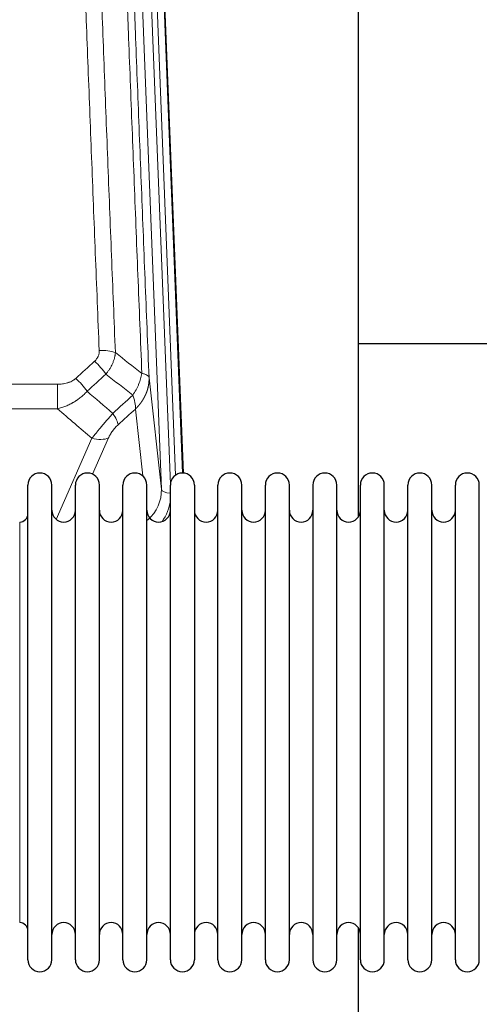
# Model space of a CAD drawing. Header units: inches. Extents: x 0 to 23760, y -13 to 16800.
# Tile 43 of 247: x 3828 to 4023, y 7235 to 7654. Entities that reach past the tile are written whole.
import ezdxf

# ---------------------------------------------------------------- set-up
doc = ezdxf.new("R2010")
doc.units = ezdxf.units.IN
doc.layers.add('1', color=7, linetype='Continuous', true_color=0xffffff)

msp = doc.modelspace()

# ---------------------------------------------------------------- linework, layer by layer
at = {"layer": '1', "color": 110, "linetype": 'Continuous', "lineweight": 13}
for p, q in [((3887.868, 7454.146), (3874.802, 7786.04)), ((3891.714, 7456.233), (3878.794, 7784.414)), ((3893.919, 7460.129), (3881.141, 7784.706)), ((3884.135, 7783.486), (3896.83, 7461.022)), ((3882.62, 7501.553), (3887.868, 7454.146)), ((3610.518, 7498.752), (3843.691, 7498.752)), ((3843.691, 7498.752), (3843.691, 7488.321)), ((3843.691, 7488.321), (3610.518, 7488.321)), ((3879.953, 7459.767), (3876.805, 7488.201)), ((3843.161, 7441.282), (3858.317, 7475.801)), ((3865.379, 7475.951), (3858.604, 7460.52)), ((3827.604, 7430.549), (3827.604, 7440.17)), ((3827.604, 7269.87), (3827.604, 7430.549))]:
    msp.add_line(p, q, dxfattribs=at)
at = {"layer": '1', "color": 2, "linetype": 'Continuous', "lineweight": 25}
for p, q in [((3884.509, 7780.228), (3897.076, 7461.016)), ((3971.764, 7442.556), (3971.764, 7667.939)), ((4043.795, 7515.89), (3971.83, 7515.89)), ((3831.104, 7444.519), (3831.104, 7455.92)), ((3841.304, 7444.519), (3841.304, 7455.92)), ((3851.304, 7444.519), (3851.304, 7455.92)), ((3861.504, 7444.519), (3861.504, 7455.92)), ((3871.504, 7444.519), (3871.504, 7455.92)), ((3881.704, 7444.519), (3881.704, 7455.92)), ((3891.704, 7444.519), (3891.704, 7455.92)), ((3901.904, 7455.92), (3901.904, 7444.519)), ((3911.904, 7444.519), (3911.904, 7455.92)), ((3922.104, 7444.519), (3922.104, 7455.92)), ((3932.104, 7254.12), (3932.104, 7455.92)), ((3942.304, 7254.12), (3942.304, 7455.92)), ((3952.304, 7455.92), (3952.304, 7254.12)), ((3962.504, 7254.12), (3962.504, 7455.92)), ((3972.504, 7254.12), (3972.504, 7455.92)), ((3982.704, 7254.12), (3982.704, 7455.92)), ((3992.704, 7254.12), (3992.704, 7455.92)), ((4002.904, 7254.12), (4002.904, 7455.92)), ((4012.904, 7254.12), (4012.904, 7455.92)), ((4023.104, 7254.12), (4023.104, 7455.92)), ((3831.104, 7254.12), (3831.104, 7444.519)), ((3841.304, 7254.12), (3841.304, 7444.519)), ((3851.304, 7254.12), (3851.304, 7444.519)), ((3861.504, 7254.12), (3861.504, 7444.519)), ((3871.504, 7254.12), (3871.504, 7444.519)), ((3881.704, 7254.12), (3881.704, 7444.519)), ((3891.704, 7254.12), (3891.704, 7444.519)), ((3901.904, 7444.519), (3901.904, 7254.12)), ((3911.904, 7254.12), (3911.904, 7444.519)), ((3922.104, 7254.12), (3922.104, 7444.519)), ((3971.764, 7230.666), (3971.764, 7267.493))]:
    msp.add_line(p, q, dxfattribs=at)
for centre, radius, start, end in [((3836.204, 7455.92), 5.1, 0, 180), ((3856.404, 7455.92), 5.1, 0, 180), ((3876.604, 7455.92), 5.1, 0, 180), ((3896.804, 7455.92), 5.1, 0, 180), ((3917.004, 7455.92), 5.1, 0, 180), ((3937.204, 7455.92), 5.1, 0, 180), ((3957.404, 7455.92), 5.1, 0, 180), ((3977.604, 7455.92), 5.1, 0, 180), ((3997.804, 7455.92), 5.1, 0, 180), ((4018.004, 7455.92), 5.1, 0, 180), ((3827.604, 7443.67), 3.5, 270, 0), ((3846.304, 7445.17), 5, 180, 0), ((3866.504, 7445.17), 5, 180, 0), ((3886.704, 7445.17), 5, 180, 0), ((3906.904, 7445.17), 5, 180, 0), ((3927.104, 7445.17), 5, 180, 0), ((3947.304, 7445.17), 5, 180, 0), ((3967.504, 7445.17), 5, 180, 0), ((3987.704, 7445.17), 5, 180, 0), ((4007.904, 7445.17), 5, 180, 0), ((3827.604, 7266.37), 3.5, 0, 90), ((3846.304, 7264.87), 5, 0, 180), ((3866.504, 7264.87), 5, 0, 180), ((3886.704, 7264.87), 5, 0, 180), ((3906.904, 7264.87), 5, 0, 180), ((3927.104, 7264.87), 5, 0, 180), ((3947.304, 7264.87), 5, 0, 180), ((3967.504, 7264.87), 5, 0, 180), ((3987.704, 7264.87), 5, 0, 180), ((4007.904, 7264.87), 5, 0, 180), ((3836.204, 7254.12), 5.1, 180, 0), ((3856.404, 7254.12), 5.1, 180, 0), ((3876.604, 7254.12), 5.1, 180, 0), ((3896.804, 7254.12), 5.1, 180, 0), ((3917.004, 7254.12), 5.1, 180, 0), ((3937.204, 7254.12), 5.1, 180, 0), ((3957.404, 7254.12), 5.1, 180, 0), ((3977.604, 7254.12), 5.1, 180, 0), ((3997.804, 7254.12), 5.1, 180, 0), ((4018.004, 7254.12), 5.1, 180, 0)]:
    msp.add_arc(centre, radius, start, end, dxfattribs=at)
at = {"layer": '1', "color": 110, "linetype": 'Continuous', "lineweight": 13}
for centre, major_axis, ratio, start_param, end_param in [((3861.43, 7508.844), (9.992, 0.404), 0.431453, 0.7935197, 1.5533391), ((3859.458, 7504.25), (-6.729, 7.397), 0.3051216, 4.2889758, 5.0360109), ((3851.449, 7496.958), (-6.736, 7.391), 0.3030979, 4.2875497, 5.03344), ((3862.405, 7487.571), (-6.719, 7.407), 0.3029797, 3.5431496, 4.2886573), ((3858.317, 7481.973), (9.156, -4.02), 0.5833249, 4.9631119, 5.806783), ((3867.841, 7453.648), (20.033, -0.591), 0.8872905, 5.5253333, 6.3444464), ((3891.86, 7454.367), (-3.997, -0.157), 0.4614673, 0.0341943, 1.5136497), ((3867.841, 7451.801), (24.034, -0.11), 0.8859493, 5.722211, 6.1681029)]:
    msp.add_ellipse(centre, major_axis=major_axis, ratio=ratio, start_param=start_param, end_param=end_param, dxfattribs=at)
for points, knots in [([(3861.43, 7513.161), (3860.872, 7526.992), (3859.772, 7554.522), (3858.164, 7595.426), (3857.122, 7622.434), (3856.351, 7642.592), (3855.969, 7652.647), (3855.59, 7662.665), (3855.339, 7669.336), (3855.214, 7672.667), (3854.59, 7689.302), (3854.099, 7702.539), (3853.374, 7722.288), (3853.134, 7728.853), (3852.658, 7741.943), (3852.422, 7748.47), (3851.72, 7767.993), (3850.799, 7793.873), (3849.909, 7819.451), (3849.471, 7832.164)], [0, 0, 0, 0, 0.125, 0.25, 0.375, 0.375, 0.4375, 0.46875, 0.46875, 0.5, 0.5, 0.625, 0.625, 0.6875, 0.6875, 0.75, 0.75, 0.875, 1, 1, 1, 1]), ([(3856.339, 7830.798), (3856.777, 7818.101), (3857.669, 7792.555), (3858.591, 7766.708), (3859.294, 7747.21), (3859.53, 7740.692), (3860.006, 7727.618), (3860.246, 7721.062), (3860.973, 7701.338), (3861.465, 7688.117), (3862.089, 7671.503), (3862.214, 7668.176), (3862.466, 7661.514), (3862.845, 7651.509), (3863.228, 7641.467), (3863.999, 7621.334), (3865.043, 7594.36), (3866.653, 7553.508), (3867.755, 7526.013), (3868.313, 7512.2)], [0, 0, 0, 0, 0.125, 0.25, 0.25, 0.3125, 0.3125, 0.375, 0.375, 0.5, 0.5, 0.53125, 0.53125, 0.5625, 0.625, 0.625, 0.75, 0.875, 1, 1, 1, 1]), ([(3879.565, 7503.333), (3878.993, 7517.386), (3877.866, 7545.357), (3876.221, 7586.908), (3875.154, 7614.34), (3874.366, 7634.812), (3873.975, 7645.023), (3873.523, 7656.892), (3873.331, 7661.969), (3873.203, 7665.352), (3873.139, 7667.042), (3872.82, 7675.487), (3872.44, 7685.595), (3872.002, 7697.338), (3871.816, 7702.361), (3871.692, 7705.707), (3871.63, 7707.379), (3871.074, 7722.415), (3870.101, 7748.99), (3868.69, 7788.383), (3867.782, 7814.333), (3867.336, 7827.229)], [0, 0, 0, 0, 0.125, 0.25, 0.375, 0.375, 0.4375, 0.46875, 0.484375, 0.484375, 0.5, 0.5, 0.5625, 0.59375, 0.609375, 0.609375, 0.625, 0.625, 0.75, 0.875, 1, 1, 1, 1]), ([(3870.425, 7824.221), (3870.87, 7811.373), (3871.776, 7785.522), (3873.183, 7746.279), (3874.153, 7719.805), (3874.707, 7704.826), (3874.769, 7703.16), (3874.893, 7699.827), (3875.079, 7694.823), (3875.515, 7683.124), (3875.894, 7673.055), (3876.212, 7664.642), (3876.276, 7662.958), (3876.403, 7659.588), (3876.595, 7654.53), (3877.046, 7642.706), (3877.436, 7632.534), (3878.222, 7612.139), (3879.285, 7584.811), (3880.926, 7543.417), (3882.05, 7515.552), (3882.62, 7501.553)], [0, 0, 0, 0, 0.125, 0.25, 0.375, 0.375, 0.390625, 0.390625, 0.40625, 0.4375, 0.5, 0.5, 0.515625, 0.515625, 0.53125, 0.5625, 0.625, 0.625, 0.75, 0.875, 1, 1, 1, 1]), ([(3861.43, 7513.161), (3861.438, 7512.948), (3861.436, 7512.734), (3861.419, 7512.468), (3861.415, 7512.415), (3861.405, 7512.309), (3861.399, 7512.255), (3861.38, 7512.096), (3861.365, 7511.991), (3861.31, 7511.677), (3861.261, 7511.471), (3861.141, 7511.064), (3861.069, 7510.863), (3860.942, 7510.567), (3860.897, 7510.469), (3860.825, 7510.323), (3860.8, 7510.274), (3860.749, 7510.178), (3860.723, 7510.13), (3860.588, 7509.893), (3860.47, 7509.71), (3860.214, 7509.357), (3860.076, 7509.187), (3859.781, 7508.859), (3859.624, 7508.701), (3859.458, 7508.549)], [0, 0, 0, 0, 0.125, 0.125, 0.15625, 0.15625, 0.1875, 0.1875, 0.25, 0.25, 0.375, 0.375, 0.5, 0.5, 0.5625, 0.5625, 0.59375, 0.59375, 0.625, 0.625, 0.75, 0.75, 0.875, 0.875, 1, 1, 1, 1]), ([(3868.313, 7512.2), (3868.277, 7511.807), (3868.223, 7511.412), (3868.135, 7510.917), (3868.117, 7510.818), (3868.077, 7510.62), (3868.056, 7510.521), (3867.99, 7510.224), (3867.942, 7510.027), (3867.786, 7509.436), (3867.544, 7508.652), (3867.237, 7507.876), (3866.981, 7507.297), (3866.869, 7507.056), (3866.75, 7506.817), (3866.702, 7506.721), (3866.678, 7506.673), (3866.605, 7506.529), (3866.555, 7506.434), (3866.301, 7505.959), (3866.082, 7505.586), (3865.617, 7504.85), (3865.123, 7504.127), (3864.571, 7503.427), (3864.28, 7503.083)], [0, 0, 0, 0, 0.125, 0.125, 0.15625, 0.15625, 0.1875, 0.1875, 0.25, 0.25, 0.375, 0.5, 0.5, 0.5625, 0.578125, 0.578125, 0.59375, 0.59375, 0.625, 0.625, 0.75, 0.75, 0.875, 1, 1, 1, 1]), ([(3879.565, 7503.333), (3879.436, 7502.588), (3879.257, 7501.826), (3878.801, 7500.281), (3878.523, 7499.5), (3878.036, 7498.326), (3877.861, 7497.934), (3877.489, 7497.154), (3877.291, 7496.764), (3876.665, 7495.602), (3876.203, 7494.836), (3875.7, 7494.087)], [0, 0, 0, 0, 0.25, 0.25, 0.5, 0.5, 0.625, 0.625, 0.75, 0.75, 1, 1, 1, 1]), ([(3882.62, 7501.553), (3882.621, 7501.533), (3882.622, 7501.493), (3882.624, 7501.433), (3882.626, 7501.373), (3882.627, 7501.314), (3882.628, 7501.254), (3882.629, 7501.194), (3882.63, 7501.135), (3882.63, 7501.075), (3882.631, 7501.015), (3882.631, 7500.956), (3882.63, 7500.896), (3882.63, 7500.836), (3882.629, 7500.777), (3882.628, 7500.717), (3882.627, 7500.658), (3882.625, 7500.598), (3882.624, 7500.539), (3882.622, 7500.479), (3882.62, 7500.42), (3882.617, 7500.36), (3882.615, 7500.301), (3882.612, 7500.241), (3882.609, 7500.182), (3882.606, 7500.122), (3882.602, 7500.063), (3882.598, 7500.004), (3882.594, 7499.944), (3882.59, 7499.885), (3882.586, 7499.826), (3882.581, 7499.767), (3882.576, 7499.707), (3882.571, 7499.648), (3882.566, 7499.589), (3882.56, 7499.53), (3882.554, 7499.471), (3882.548, 7499.412), (3882.542, 7499.353), (3882.535, 7499.294), (3882.529, 7499.235), (3882.522, 7499.176), (3882.515, 7499.117), (3882.507, 7499.058), (3882.5, 7498.999), (3882.492, 7498.94), (3882.484, 7498.882), (3882.476, 7498.823), (3882.467, 7498.764), (3882.458, 7498.706), (3882.449, 7498.647), (3882.44, 7498.589), (3882.431, 7498.53), (3882.421, 7498.471), (3882.412, 7498.413), (3882.402, 7498.355), (3882.391, 7498.296), (3882.381, 7498.238), (3882.37, 7498.18), (3882.359, 7498.122), (3882.348, 7498.063), (3882.337, 7498.005), (3882.325, 7497.947), (3882.314, 7497.889), (3882.302, 7497.831), (3882.29, 7497.773), (3882.277, 7497.715), (3882.265, 7497.657), (3882.252, 7497.6), (3882.239, 7497.542), (3882.226, 7497.484), (3882.212, 7497.427), (3882.199, 7497.369), (3882.185, 7497.311), (3882.171, 7497.254), (3882.157, 7497.197), (3882.142, 7497.139), (3882.128, 7497.082), (3882.113, 7497.025), (3882.098, 7496.967), (3882.082, 7496.91), (3882.067, 7496.853), (3882.051, 7496.796), (3882.035, 7496.739), (3882.019, 7496.682), (3882.003, 7496.625), (3881.987, 7496.569), (3881.97, 7496.512), (3881.953, 7496.455), (3881.936, 7496.399), (3881.919, 7496.342), (3881.901, 7496.286), (3881.884, 7496.229), (3881.866, 7496.173), (3881.848, 7496.117), (3881.829, 7496.06), (3881.811, 7496.004), (3881.792, 7495.948), (3881.774, 7495.892), (3881.755, 7495.836), (3881.735, 7495.78), (3881.716, 7495.725), (3881.696, 7495.669), (3881.676, 7495.613), (3881.656, 7495.558), (3881.636, 7495.502), (3881.616, 7495.447), (3881.595, 7495.391), (3881.575, 7495.336), (3881.554, 7495.281), (3881.533, 7495.225), (3881.511, 7495.17), (3881.49, 7495.115), (3881.468, 7495.06), (3881.446, 7495.005), (3881.424, 7494.951), (3881.402, 7494.896), (3881.38, 7494.841), (3881.357, 7494.787), (3881.334, 7494.732), (3881.311, 7494.678), (3881.288, 7494.624), (3881.265, 7494.569), (3881.241, 7494.515), (3881.218, 7494.461), (3881.194, 7494.407), (3881.17, 7494.353), (3881.146, 7494.299), (3881.121, 7494.245), (3881.097, 7494.192), (3881.072, 7494.138), (3881.047, 7494.085), (3881.022, 7494.031), (3880.997, 7493.978), (3880.971, 7493.924), (3880.946, 7493.871), (3880.92, 7493.818), (3880.894, 7493.765), (3880.868, 7493.712), (3880.842, 7493.659), (3880.815, 7493.607), (3880.788, 7493.554), (3880.762, 7493.501), (3880.735, 7493.449), (3880.708, 7493.396), (3880.68, 7493.344), (3880.653, 7493.292), (3880.625, 7493.24), (3880.597, 7493.188), (3880.57, 7493.136), (3880.541, 7493.084), (3880.513, 7493.032), (3880.485, 7492.98), (3880.456, 7492.929), (3880.427, 7492.877), (3880.398, 7492.826), (3880.369, 7492.774), (3880.34, 7492.723), (3880.311, 7492.672), (3880.281, 7492.621), (3880.251, 7492.57), (3880.222, 7492.519), (3880.192, 7492.468), (3880.161, 7492.418), (3880.131, 7492.367), (3880.101, 7492.316), (3880.07, 7492.266), (3880.039, 7492.216), (3880.008, 7492.166), (3879.977, 7492.115), (3879.946, 7492.065), (3879.914, 7492.016), (3879.883, 7491.966), (3879.851, 7491.916), (3879.819, 7491.866), (3879.787, 7491.817), (3879.755, 7491.768), (3879.723, 7491.718), (3879.691, 7491.669), (3879.658, 7491.62), (3879.625, 7491.571), (3879.592, 7491.522), (3879.559, 7491.473), (3879.526, 7491.424), (3879.493, 7491.376), (3879.46, 7491.327), (3879.426, 7491.279), (3879.392, 7491.231), (3879.358, 7491.182), (3879.324, 7491.134), (3879.29, 7491.086), (3879.256, 7491.038), (3879.222, 7490.991), (3879.187, 7490.943), (3879.152, 7490.895), (3879.118, 7490.848), (3879.083, 7490.801), (3879.048, 7490.753), (3879.012, 7490.706), (3878.977, 7490.659), (3878.942, 7490.612), (3878.906, 7490.565), (3878.87, 7490.519), (3878.834, 7490.472), (3878.798, 7490.426), (3878.762, 7490.379), (3878.726, 7490.333), (3878.69, 7490.287), (3878.653, 7490.241), (3878.616, 7490.195), (3878.58, 7490.149), (3878.543, 7490.103), (3878.506, 7490.057), (3878.469, 7490.012), (3878.431, 7489.966), (3878.394, 7489.921), (3878.356, 7489.876), (3878.319, 7489.831), (3878.281, 7489.786), (3878.243, 7489.741), (3878.205, 7489.696), (3878.167, 7489.652), (3878.129, 7489.607), (3878.091, 7489.563), (3878.052, 7489.518), (3878.014, 7489.474), (3877.975, 7489.43), (3877.936, 7489.386), (3877.897, 7489.342), (3877.858, 7489.298), (3877.819, 7489.255), (3877.78, 7489.211), (3877.74, 7489.168), (3877.701, 7489.124), (3877.661, 7489.081), (3877.622, 7489.038), (3877.582, 7488.995), (3877.542, 7488.952), (3877.502, 7488.91), (3877.462, 7488.867), (3877.421, 7488.825), (3877.381, 7488.782), (3877.341, 7488.74), (3877.3, 7488.698), (3877.259, 7488.656), (3877.219, 7488.614), (3877.178, 7488.572), (3877.137, 7488.53), (3877.096, 7488.489), (3877.055, 7488.447), (3877.013, 7488.406), (3876.972, 7488.365), (3876.93, 7488.324), (3876.889, 7488.283), (3876.847, 7488.242), (3876.819, 7488.215), (3876.805, 7488.201)], [0, 0, 0, 0, 0.0042303, 0.0084583, 0.0126838, 0.016907, 0.0211277, 0.0253461, 0.0295621, 0.0337757, 0.037987, 0.0421959, 0.0464023, 0.0506064, 0.0548082, 0.0590075, 0.0632045, 0.0673991, 0.0715913, 0.0757811, 0.0799686, 0.0841537, 0.0883364, 0.0925167, 0.0966947, 0.1008703, 0.1050435, 0.1092144, 0.1133829, 0.117549, 0.1217128, 0.1258741, 0.1300332, 0.1341898, 0.1383441, 0.1424961, 0.1466456, 0.1507929, 0.1549377, 0.1590802, 0.1632203, 0.1673581, 0.1714935, 0.1756266, 0.1797573, 0.1838856, 0.1880116, 0.1921352, 0.1962565, 0.2003755, 0.204492, 0.2086063, 0.2127182, 0.2168277, 0.2209349, 0.2250397, 0.2291422, 0.2332423, 0.2373401, 0.2414356, 0.2455287, 0.2496195, 0.2537079, 0.257794, 0.2618777, 0.2659591, 0.2700382, 0.2741149, 0.2781893, 0.2822614, 0.2863311, 0.2903985, 0.2944635, 0.2985262, 0.3025866, 0.3066447, 0.3107004, 0.3147538, 0.3188048, 0.3228536, 0.3269, 0.3309441, 0.3349858, 0.3390253, 0.3430624, 0.3470972, 0.3511296, 0.3551598, 0.3591876, 0.3632131, 0.3672363, 0.3712571, 0.3752757, 0.3792919, 0.3833058, 0.3873174, 0.3913267, 0.3953337, 0.3993384, 0.4033407, 0.4073408, 0.4113385, 0.4153339, 0.419327, 0.4233179, 0.4273064, 0.4312926, 0.4352765, 0.4392581, 0.4432373, 0.4472143, 0.451189, 0.4551614, 0.4591315, 0.4630993, 0.4670648, 0.471028, 0.4749889, 0.4789475, 0.4829038, 0.4868578, 0.4908095, 0.494759, 0.4987061, 0.502651, 0.5065936, 0.5105338, 0.5144718, 0.5184076, 0.522341, 0.5262721, 0.530201, 0.5341276, 0.5380519, 0.5419739, 0.5458936, 0.5498111, 0.5537262, 0.5576392, 0.5615498, 0.5654581, 0.5693642, 0.573268, 0.5771696, 0.5810688, 0.5849658, 0.5888606, 0.592753, 0.5966432, 0.6005311, 0.6044168, 0.6083002, 0.6121813, 0.6160602, 0.6199368, 0.6238111, 0.6276832, 0.6315531, 0.6354206, 0.6392859, 0.643149, 0.6470098, 0.6508684, 0.6547247, 0.6585787, 0.6624305, 0.66628, 0.6701273, 0.6739724, 0.6778152, 0.6816557, 0.685494, 0.6893301, 0.6931639, 0.6969955, 0.7008248, 0.7046519, 0.7084768, 0.7122994, 0.7161198, 0.7199379, 0.7237539, 0.7275675, 0.731379, 0.7351882, 0.7389952, 0.7427999, 0.7466024, 0.7504027, 0.7542008, 0.7579966, 0.7617902, 0.7655816, 0.7693708, 0.7731577, 0.7769424, 0.7807249, 0.7845052, 0.7882833, 0.7920591, 0.7958327, 0.7996042, 0.8033734, 0.8071403, 0.8109051, 0.8146677, 0.818428, 0.8221862, 0.8259421, 0.8296958, 0.8334474, 0.8371967, 0.8409438, 0.8446887, 0.8484314, 0.8521719, 0.8559102, 0.8596463, 0.8633802, 0.867112, 0.8708415, 0.8745688, 0.8782939, 0.8820169, 0.8857376, 0.8894562, 0.8931726, 0.8968867, 0.9005987, 0.9043086, 0.9080162, 0.9117216, 0.9154249, 0.919126, 0.9228249, 0.9265216, 0.9302161, 0.9339085, 0.9375987, 0.9412867, 0.9449725, 0.9486562, 0.9523377, 0.956017, 0.9596942, 0.9633691, 0.967042, 0.9707126, 0.9743811, 0.9780474, 0.9817116, 0.9853736, 0.9890334, 0.9926911, 0.9963466, 1, 1, 1, 1]), ([(3882.62, 7501.553), (3882.591, 7501.756), (3882.501, 7501.952), (3882.278, 7502.226), (3882.189, 7502.314), (3881.983, 7502.483), (3881.866, 7502.564), (3881.604, 7502.718), (3881.46, 7502.79), (3881.146, 7502.926), (3880.976, 7502.989), (3880.612, 7503.106), (3880.418, 7503.159), (3880.008, 7503.254), (3879.791, 7503.297), (3879.565, 7503.333)], [0, 0, 0, 0, 0.25, 0.25, 0.375, 0.375, 0.5, 0.5, 0.625, 0.625, 0.75, 0.75, 0.875, 0.875, 1, 1, 1, 1]), ([(3851.449, 7501.228), (3851.324, 7501.113), (3851.194, 7501.002), (3850.992, 7500.843), (3850.924, 7500.791), (3850.786, 7500.689), (3850.717, 7500.64), (3850.364, 7500.397), (3850.07, 7500.222), (3849.46, 7499.903), (3849.144, 7499.76), (3848.736, 7499.6), (3848.654, 7499.569), (3848.489, 7499.509), (3848.407, 7499.48), (3848.158, 7499.396), (3847.992, 7499.344), (3847.491, 7499.2), (3847.154, 7499.118), (3846.474, 7498.981), (3846.132, 7498.925), (3845.442, 7498.837), (3845.095, 7498.805), (3844.396, 7498.762), (3844.044, 7498.752), (3843.691, 7498.752)], [0, 0, 0, 0, 0.0625, 0.0625, 0.09375, 0.09375, 0.125, 0.125, 0.25, 0.25, 0.375, 0.375, 0.40625, 0.40625, 0.4375, 0.4375, 0.5, 0.5, 0.625, 0.625, 0.75, 0.75, 0.875, 0.875, 1, 1, 1, 1]), ([(3856.266, 7495.772), (3856.067, 7495.543), (3855.861, 7495.318), (3855.544, 7494.986), (3855.437, 7494.877), (3855.22, 7494.659), (3855.111, 7494.552), (3854.558, 7494.021), (3854.097, 7493.614), (3853.14, 7492.837), (3852.644, 7492.466), (3852.002, 7492.023), (3851.872, 7491.936), (3851.677, 7491.806), (3851.611, 7491.764), (3851.48, 7491.678), (3851.414, 7491.636), (3851.083, 7491.426), (3850.748, 7491.223), (3850.408, 7491.027), (3850.272, 7490.95), (3850.204, 7490.911), (3849.998, 7490.796), (3849.861, 7490.722), (3849.447, 7490.501), (3849.17, 7490.359), (3848.332, 7489.95), (3847.767, 7489.699), (3846.624, 7489.237), (3846.046, 7489.026), (3844.878, 7488.644), (3844.287, 7488.472), (3843.691, 7488.321)], [0, 0, 0, 0, 0.0625, 0.0625, 0.09375, 0.09375, 0.125, 0.125, 0.25, 0.25, 0.375, 0.375, 0.40625, 0.40625, 0.421875, 0.421875, 0.4375, 0.4375, 0.5, 0.515625, 0.515625, 0.53125, 0.53125, 0.5625, 0.5625, 0.625, 0.625, 0.75, 0.75, 0.875, 0.875, 1, 1, 1, 1]), ([(3875.7, 7494.087), (3875.806, 7493.803), (3875.907, 7493.522), (3876.094, 7492.964), (3876.181, 7492.689), (3876.341, 7492.146), (3876.413, 7491.879), (3876.542, 7491.356), (3876.598, 7491.099), (3876.695, 7490.598), (3876.735, 7490.354), (3876.798, 7489.88), (3876.82, 7489.65), (3876.861, 7488.984), (3876.852, 7488.573), (3876.805, 7488.201)], [0, 0, 0, 0, 0.125, 0.125, 0.25, 0.25, 0.375, 0.375, 0.5, 0.5, 0.625, 0.625, 0.75, 0.75, 1, 1, 1, 1]), ([(3867.213, 7486.381), (3866.829, 7485.943), (3866.059, 7485.059), (3865.283, 7484.159), (3864.699, 7483.479), (3864.504, 7483.251), (3864.26, 7482.965), (3864.211, 7482.908), (3864.114, 7482.793), (3863.967, 7482.622), (3863.822, 7482.45), (3863.338, 7481.88), (3862.954, 7481.426), (3862.195, 7480.523), (3861.819, 7480.074), (3861.355, 7479.515), (3861.262, 7479.404), (3861.078, 7479.182), (3860.803, 7478.85), (3860.532, 7478.522), (3859.998, 7477.873), (3859.65, 7477.448), (3859.141, 7476.821), (3858.973, 7476.614), (3858.724, 7476.307), (3858.642, 7476.205), (3858.479, 7476.002), (3858.398, 7475.901), (3858.317, 7475.801)], [0, 0, 0, 0, 0.125, 0.25, 0.25, 0.3125, 0.3125, 0.328125, 0.328125, 0.34375, 0.375, 0.375, 0.5, 0.5, 0.625, 0.625, 0.65625, 0.65625, 0.6875, 0.75, 0.75, 0.875, 0.875, 0.9375, 0.9375, 0.96875, 0.96875, 1, 1, 1, 1]), ([(3865.379, 7475.951), (3865.404, 7476.008), (3865.43, 7476.066), (3865.483, 7476.182), (3865.51, 7476.241), (3865.593, 7476.416), (3865.65, 7476.534), (3865.829, 7476.889), (3865.958, 7477.128), (3866.166, 7477.491), (3866.238, 7477.613), (3866.349, 7477.796), (3866.406, 7477.888), (3866.465, 7477.981), (3866.504, 7478.042), (3866.524, 7478.073), (3866.703, 7478.351), (3866.87, 7478.596), (3867.221, 7479.083), (3867.405, 7479.324), (3867.645, 7479.622), (3867.718, 7479.712), (3867.792, 7479.801), (3867.842, 7479.86), (3867.867, 7479.89), (3867.992, 7480.038), (3868.093, 7480.154), (3868.4, 7480.497), (3868.608, 7480.718), (3869.032, 7481.144), (3869.247, 7481.35), (3869.466, 7481.549)], [0, 0, 0, 0, 0.03125, 0.03125, 0.0625, 0.0625, 0.125, 0.125, 0.25, 0.25, 0.3125, 0.3125, 0.34375, 0.359375, 0.359375, 0.375, 0.375, 0.5, 0.5, 0.625, 0.625, 0.65625, 0.671875, 0.671875, 0.6875, 0.6875, 0.75, 0.75, 0.875, 0.875, 1, 1, 1, 1])]:
    msp.add_open_spline(points, degree=3, knots=knots, dxfattribs=at)
for points in [[(3868.313, 7512.2), (3872.065, 7509.249), (3875.816, 7506.293), (3879.565, 7503.333)], [(3851.449, 7501.228), (3854.118, 7503.67), (3856.788, 7506.111), (3859.458, 7508.549)], [(3864.28, 7503.083), (3861.609, 7500.648), (3858.937, 7498.211), (3856.266, 7495.772)], [(3875.7, 7494.087), (3871.895, 7497.09), (3868.089, 7500.089), (3864.28, 7503.083)], [(3856.266, 7495.772), (3859.913, 7492.64), (3863.562, 7489.51), (3867.213, 7486.381)], [(3867.213, 7486.381), (3870.041, 7488.952), (3872.871, 7491.521), (3875.7, 7494.087)], [(3858.317, 7475.801), (3853.438, 7479.972), (3848.563, 7484.145), (3843.691, 7488.321)], [(3876.805, 7488.201), (3874.359, 7485.985), (3871.912, 7483.768), (3869.466, 7481.549)]]:
    msp.add_open_spline(points, degree=3, dxfattribs=at)

doc.saveas('drawing.dxf')
